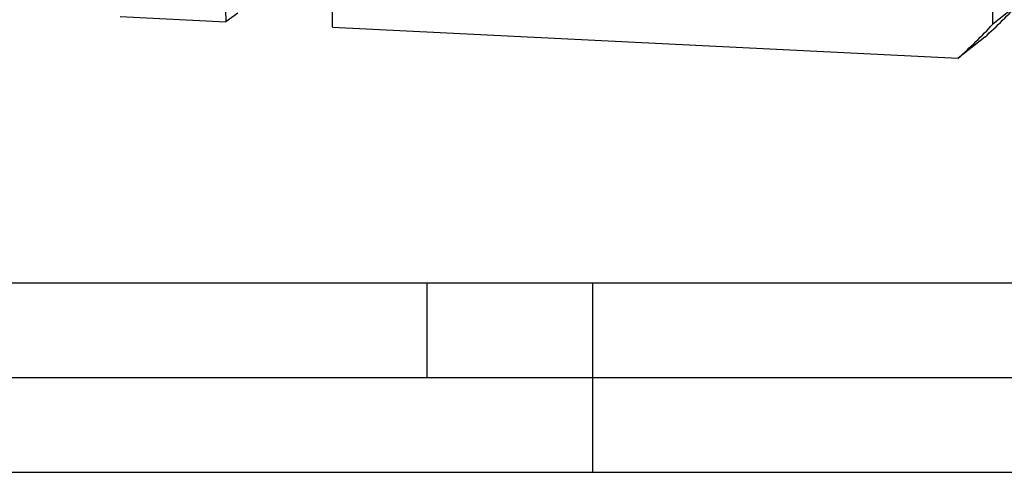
# Model space of a CAD drawing. Header units: millimetres. Extents: x 0 to 420, y 0 to 297.
# Tile 2 of 29: x 100 to 152, y 0 to 24. Entities that reach past the tile are written whole.
import ezdxf

# ---------------------------------------------------------------- set-up
doc = ezdxf.new("R2010")
doc.units = ezdxf.units.MM
doc.header["$LTSCALE"] = 23.1
doc.layers.get('0').update_dxf_attribs({"linetype": 'CONTINUOUS'})
doc.layers.add('COMPONENTS', color=7, linetype='CONTINUOUS')

msp = doc.modelspace()

# ---------------------------------------------------------------- linework, layer by layer
at = {"color": 7, "linetype": 'CONTINUOUS'}
msp.add_line((25, 10), (410, 10), dxfattribs=at)
at = {"color": 2, "linetype": 'CONTINUOUS'}
for p, q in [((121.25, 5), (121.25, 10)), ((130, 0), (130, 10)), ((20, 5), (415, 5)), ((0, 0), (232.75, 0))]:
    msp.add_line(p, q, dxfattribs=at)
at = {"layer": 'COMPONENTS', "color": 7, "linetype": 'CONTINUOUS'}
for p, q in [((151.1095, 23.65275), (151.00709, 29.30583)), ((110.56539, 27.23923), (110.62815, 23.7751)), ((116.26658, 23.49304), (116.21395, 26.39844)), ((152.51902, 24.77364), (151.1095, 23.65275)), ((105.05686, 24.05381), (110.62815, 23.7751)), ((111.25895, 24.22011), (110.62815, 23.7751)), ((116.26658, 23.49304), (149.2671, 21.84219)), ((150.67662, 22.96308), (149.2671, 21.84219))]:
    msp.add_line(p, q, dxfattribs=at)
for centre in [(130.82121, 45.01028), (129.41169, 43.88938)]:
    msp.add_arc(centre, 29.67012, 312.005789, 316.995622, dxfattribs=at)

doc.saveas('drawing.dxf')
